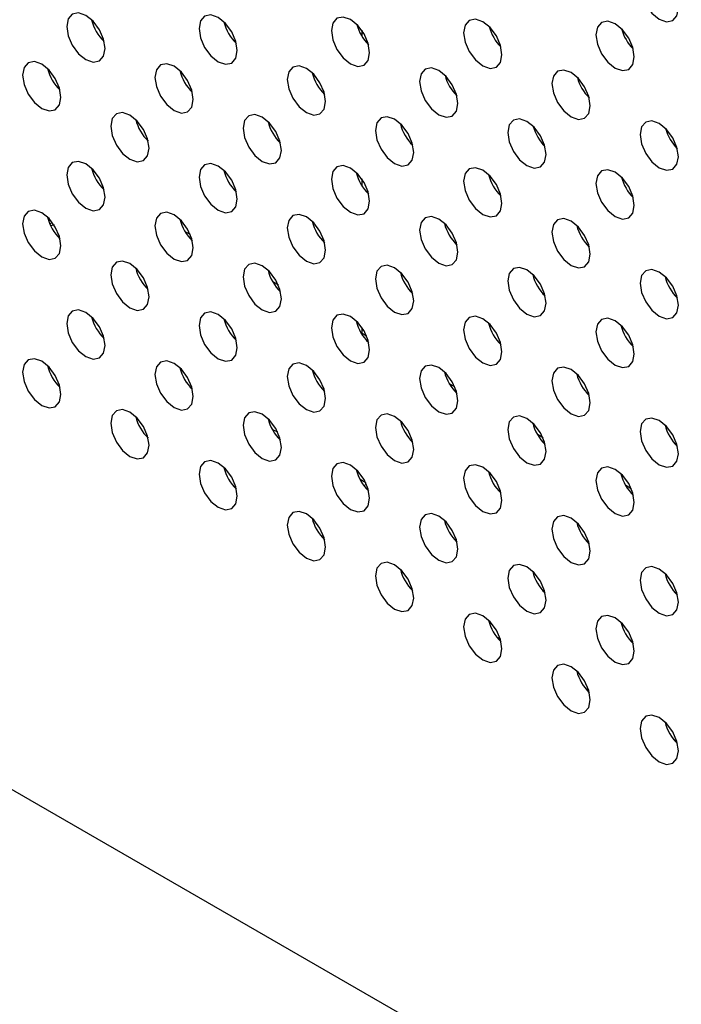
# Model space of a CAD drawing. Header units: millimetres. Extents: x 0 to 844, y -2 to 552.
# Tile 109 of 151: x 671.42 to 674.33, y 388.68 to 393.01. Entities that reach past the tile are written whole.
import ezdxf

# ---------------------------------------------------------------- set-up
doc = ezdxf.new("R2010")
doc.units = ezdxf.units.MM

msp = doc.modelspace()

# ---------------------------------------------------------------- linework, layer by layer
at = {"color": 7, "linetype": 'Continuous', "lineweight": 25}
for p, q in [((614.1988, 422.638), (681.9211, 383.5428)), ((671.5566, 392.1098), (671.563, 392.1135)), ((671.5753, 392.1053), (671.5607, 392.1009)), ((672.1509, 392.0764), (672.1741, 392.064)), ((672.5618, 391.8406), (672.5376, 391.8546)), ((672.9498, 391.6166), (672.9255, 391.6307)), ((673.3377, 391.3927), (673.3134, 391.4067)), ((672.5591, 391.1935), (672.5353, 391.2052)), ((673.7256, 391.1688), (673.7013, 391.1828)), ((672.9464, 390.9708), (672.921, 390.9855)), ((674.1135, 390.9448), (674.0892, 390.9588)), ((673.5384, 390.282), (673.5241, 390.2903)), ((673.9263, 390.0581), (673.912, 390.0664)), ((674.3143, 389.8341), (674.2999, 389.8424))]:
    msp.add_line(p, q, dxfattribs=at)
at = {"color": 8, "linetype": 'Continuous', "lineweight": 25}
for p, q in [((672.9285, 392.9614), (672.9285, 392.9362)), ((672.9285, 392.3081), (672.9285, 392.2789)), ((672.182, 392.0414), (672.1791, 392.0397)), ((672.9285, 391.6548), (672.9285, 391.6289))]:
    msp.add_line(p, q, dxfattribs=at)
at = {"color": 7, "linetype": 'Continuous', "lineweight": 25, "flags": 128}
for points in [[(674.321, 393.0588), (674.3146, 393.0997), (674.2963, 393.1418), (674.269, 393.1787), (674.2368, 393.2047), (674.2046, 393.2159), (674.1772, 393.2106), (674.159, 393.1896), (674.1526, 393.156), (674.159, 393.1151), (674.1772, 393.0731), (674.2046, 393.0362), (674.2368, 393.0102), (674.269, 392.999), (674.2963, 393.0043), (674.3146, 393.0253), (674.321, 393.0588)], [(671.7995, 392.8812), (671.7931, 392.9221), (671.7748, 392.9641), (671.7475, 393.001), (671.7153, 393.027), (671.6831, 393.0382), (671.6558, 393.0329), (671.6375, 393.0119), (671.6311, 392.9784), (671.6375, 392.9375), (671.6558, 392.8954), (671.6831, 392.8585), (671.7153, 392.8325), (671.7475, 392.8213), (671.7748, 392.8267), (671.7931, 392.8477), (671.7995, 392.8812)], [(672.3814, 392.8719), (672.375, 392.9128), (672.3567, 392.9549), (672.3294, 392.9917), (672.2972, 393.0177), (672.265, 393.0289), (672.2376, 393.0236), (672.2194, 393.0026), (672.213, 392.9691), (672.2194, 392.9282), (672.2376, 392.8861), (672.265, 392.8493), (672.2972, 392.8233), (672.3294, 392.8121), (672.3567, 392.8174), (672.375, 392.8384), (672.3814, 392.8719)], [(672.9633, 392.8627), (672.9568, 392.9036), (672.9386, 392.9456), (672.9113, 392.9825), (672.8791, 393.0085), (672.8469, 393.0197), (672.8195, 393.0144), (672.8013, 392.9934), (672.7949, 392.9599), (672.8013, 392.919), (672.8195, 392.8769), (672.8469, 392.84), (672.8791, 392.814), (672.9113, 392.8028), (672.9386, 392.8081), (672.9568, 392.8292), (672.9633, 392.8627)], [(673.5451, 392.8534), (673.5387, 392.8943), (673.5205, 392.9364), (673.4932, 392.9732), (673.4609, 392.9992), (673.4287, 393.0104), (673.4014, 393.0051), (673.3832, 392.9841), (673.3767, 392.9506), (673.3832, 392.9097), (673.4014, 392.8676), (673.4287, 392.8308), (673.4609, 392.8048), (673.4932, 392.7936), (673.5205, 392.7989), (673.5387, 392.8199), (673.5451, 392.8534)], [(674.127, 392.8441), (674.1206, 392.8851), (674.1024, 392.9271), (674.075, 392.964), (674.0428, 392.99), (674.0106, 393.0012), (673.9833, 392.9959), (673.965, 392.9749), (673.9586, 392.9414), (673.965, 392.9004), (673.9833, 392.8584), (674.0106, 392.8215), (674.0428, 392.7955), (674.075, 392.7843), (674.1024, 392.7896), (674.1206, 392.8106), (674.127, 392.8441)], [(671.6055, 392.6665), (671.5991, 392.7074), (671.5809, 392.7495), (671.5536, 392.7863), (671.5213, 392.8123), (671.4891, 392.8235), (671.4618, 392.8182), (671.4436, 392.7972), (671.4371, 392.7637), (671.4436, 392.7228), (671.4618, 392.6807), (671.4891, 392.6439), (671.5213, 392.6179), (671.5536, 392.6067), (671.5809, 392.612), (671.5991, 392.633), (671.6055, 392.6665)], [(672.1874, 392.6572), (672.181, 392.6981), (672.1628, 392.7402), (672.1354, 392.777), (672.1032, 392.803), (672.071, 392.8142), (672.0437, 392.8089), (672.0255, 392.7879), (672.019, 392.7544), (672.0255, 392.7135), (672.0437, 392.6714), (672.071, 392.6346), (672.1032, 392.6086), (672.1354, 392.5974), (672.1628, 392.6027), (672.181, 392.6237), (672.1874, 392.6572)], [(672.7693, 392.648), (672.7629, 392.6889), (672.7446, 392.731), (672.7173, 392.7678), (672.6851, 392.7938), (672.6529, 392.805), (672.6256, 392.7997), (672.6073, 392.7787), (672.6009, 392.7452), (672.6073, 392.7043), (672.6256, 392.6622), (672.6529, 392.6254), (672.6851, 392.5994), (672.7173, 392.5882), (672.7446, 392.5935), (672.7629, 392.6145), (672.7693, 392.648)], [(673.3512, 392.6387), (673.3448, 392.6796), (673.3265, 392.7217), (673.2992, 392.7585), (673.267, 392.7845), (673.2348, 392.7957), (673.2075, 392.7904), (673.1892, 392.7694), (673.1828, 392.7359), (673.1892, 392.695), (673.2075, 392.6529), (673.2348, 392.6161), (673.267, 392.5901), (673.2992, 392.5789), (673.3265, 392.5842), (673.3448, 392.6052), (673.3512, 392.6387)], [(673.933, 392.6295), (673.9266, 392.6704), (673.9084, 392.7124), (673.8811, 392.7493), (673.8489, 392.7753), (673.8166, 392.7865), (673.7893, 392.7812), (673.7711, 392.7602), (673.7647, 392.7267), (673.7711, 392.6858), (673.7893, 392.6437), (673.8166, 392.6069), (673.8489, 392.5809), (673.8811, 392.5697), (673.9084, 392.575), (673.9266, 392.596), (673.933, 392.6295)], [(671.9934, 392.4425), (671.987, 392.4834), (671.9688, 392.5255), (671.9415, 392.5624), (671.9093, 392.5884), (671.877, 392.5996), (671.8497, 392.5943), (671.8315, 392.5733), (671.8251, 392.5397), (671.8315, 392.4988), (671.8497, 392.4568), (671.877, 392.4199), (671.9093, 392.3939), (671.9415, 392.3827), (671.9688, 392.388), (671.987, 392.409), (671.9934, 392.4425)], [(672.5753, 392.4333), (672.5689, 392.4742), (672.5507, 392.5163), (672.5234, 392.5531), (672.4912, 392.5791), (672.4589, 392.5903), (672.4316, 392.585), (672.4134, 392.564), (672.407, 392.5305), (672.4134, 392.4896), (672.4316, 392.4475), (672.4589, 392.4107), (672.4912, 392.3847), (672.5234, 392.3735), (672.5507, 392.3788), (672.5689, 392.3998), (672.5753, 392.4333)], [(673.1572, 392.424), (673.1508, 392.4649), (673.1325, 392.507), (673.1052, 392.5439), (673.073, 392.5699), (673.0408, 392.5811), (673.0135, 392.5757), (672.9952, 392.5547), (672.9888, 392.5212), (672.9952, 392.4803), (673.0135, 392.4383), (673.0408, 392.4014), (673.073, 392.3754), (673.1052, 392.3642), (673.1325, 392.3695), (673.1508, 392.3905), (673.1572, 392.424)], [(673.7391, 392.4148), (673.7327, 392.4557), (673.7144, 392.4978), (673.6871, 392.5346), (673.6549, 392.5606), (673.6227, 392.5718), (673.5954, 392.5665), (673.5771, 392.5455), (673.5707, 392.512), (673.5771, 392.4711), (673.5954, 392.429), (673.6227, 392.3922), (673.6549, 392.3662), (673.6871, 392.355), (673.7144, 392.3603), (673.7327, 392.3813), (673.7391, 392.4148)], [(674.321, 392.4055), (674.3146, 392.4464), (674.2963, 392.4885), (674.269, 392.5254), (674.2368, 392.5514), (674.2046, 392.5625), (674.1772, 392.5572), (674.159, 392.5362), (674.1526, 392.5027), (674.159, 392.4618), (674.1772, 392.4198), (674.2046, 392.3829), (674.2368, 392.3569), (674.269, 392.3457), (674.2963, 392.351), (674.3146, 392.372), (674.321, 392.4055)], [(671.7995, 392.2279), (671.7931, 392.2688), (671.7748, 392.3108), (671.7475, 392.3477), (671.7153, 392.3737), (671.6831, 392.3849), (671.6558, 392.3796), (671.6375, 392.3586), (671.6311, 392.3251), (671.6375, 392.2841), (671.6558, 392.2421), (671.6831, 392.2052), (671.7153, 392.1792), (671.7475, 392.168), (671.7748, 392.1733), (671.7931, 392.1943), (671.7995, 392.2279)], [(672.3814, 392.2186), (672.375, 392.2595), (672.3567, 392.3016), (672.3294, 392.3384), (672.2972, 392.3644), (672.265, 392.3756), (672.2376, 392.3703), (672.2194, 392.3493), (672.213, 392.3158), (672.2194, 392.2749), (672.2376, 392.2328), (672.265, 392.196), (672.2972, 392.17), (672.3294, 392.1588), (672.3567, 392.1641), (672.375, 392.1851), (672.3814, 392.2186)], [(672.9633, 392.2093), (672.9568, 392.2502), (672.9386, 392.2923), (672.9113, 392.3292), (672.8791, 392.3552), (672.8469, 392.3664), (672.8195, 392.3611), (672.8013, 392.34), (672.7949, 392.3065), (672.8013, 392.2656), (672.8195, 392.2236), (672.8469, 392.1867), (672.8791, 392.1607), (672.9113, 392.1495), (672.9386, 392.1548), (672.9568, 392.1758), (672.9633, 392.2093)], [(673.5451, 392.2001), (673.5387, 392.241), (673.5205, 392.2831), (673.4932, 392.3199), (673.4609, 392.3459), (673.4287, 392.3571), (673.4014, 392.3518), (673.3832, 392.3308), (673.3767, 392.2973), (673.3832, 392.2564), (673.4014, 392.2143), (673.4287, 392.1775), (673.4609, 392.1515), (673.4932, 392.1403), (673.5205, 392.1456), (673.5387, 392.1666), (673.5451, 392.2001)], [(674.127, 392.1908), (674.1206, 392.2317), (674.1024, 392.2738), (674.075, 392.3107), (674.0428, 392.3367), (674.0106, 392.3479), (673.9833, 392.3425), (673.965, 392.3215), (673.9586, 392.288), (673.965, 392.2471), (673.9833, 392.2051), (674.0106, 392.1682), (674.0428, 392.1422), (674.075, 392.131), (674.1024, 392.1363), (674.1206, 392.1573), (674.127, 392.1908)], [(671.6055, 392.0132), (671.5991, 392.0541), (671.5809, 392.0961), (671.5536, 392.133), (671.5213, 392.159), (671.4891, 392.1702), (671.4618, 392.1649), (671.4436, 392.1439), (671.4371, 392.1104), (671.4436, 392.0695), (671.4618, 392.0274), (671.4891, 391.9906), (671.5213, 391.9646), (671.5536, 391.9534), (671.5809, 391.9587), (671.5991, 391.9797), (671.6055, 392.0132)], [(672.1874, 392.0039), (672.181, 392.0448), (672.1628, 392.0869), (672.1354, 392.1237), (672.1032, 392.1497), (672.071, 392.1609), (672.0437, 392.1556), (672.0255, 392.1346), (672.019, 392.1011), (672.0255, 392.0602), (672.0437, 392.0181), (672.071, 391.9813), (672.1032, 391.9553), (672.1354, 391.9441), (672.1628, 391.9494), (672.181, 391.9704), (672.1874, 392.0039)], [(672.7693, 391.9947), (672.7629, 392.0356), (672.7446, 392.0776), (672.7173, 392.1145), (672.6851, 392.1405), (672.6529, 392.1517), (672.6256, 392.1464), (672.6073, 392.1254), (672.6009, 392.0919), (672.6073, 392.051), (672.6256, 392.0089), (672.6529, 391.972), (672.6851, 391.946), (672.7173, 391.9348), (672.7446, 391.9402), (672.7629, 391.9612), (672.7693, 391.9947)], [(673.3512, 391.9854), (673.3448, 392.0263), (673.3265, 392.0684), (673.2992, 392.1052), (673.267, 392.1312), (673.2348, 392.1424), (673.2075, 392.1371), (673.1892, 392.1161), (673.1828, 392.0826), (673.1892, 392.0417), (673.2075, 391.9996), (673.2348, 391.9628), (673.267, 391.9368), (673.2992, 391.9256), (673.3265, 391.9309), (673.3448, 391.9519), (673.3512, 391.9854)], [(673.933, 391.9762), (673.9266, 392.0171), (673.9084, 392.0591), (673.8811, 392.096), (673.8489, 392.122), (673.8166, 392.1332), (673.7893, 392.1279), (673.7711, 392.1069), (673.7647, 392.0734), (673.7711, 392.0325), (673.7893, 391.9904), (673.8166, 391.9535), (673.8489, 391.9275), (673.8811, 391.9163), (673.9084, 391.9216), (673.9266, 391.9427), (673.933, 391.9762)], [(671.9934, 391.7892), (671.987, 391.8301), (671.9688, 391.8722), (671.9415, 391.9091), (671.9093, 391.9351), (671.877, 391.9463), (671.8497, 391.9409), (671.8315, 391.9199), (671.8251, 391.8864), (671.8315, 391.8455), (671.8497, 391.8035), (671.877, 391.7666), (671.9093, 391.7406), (671.9415, 391.7294), (671.9688, 391.7347), (671.987, 391.7557), (671.9934, 391.7892)], [(672.5753, 391.78), (672.5689, 391.8209), (672.5507, 391.8629), (672.5234, 391.8998), (672.4912, 391.9258), (672.4589, 391.937), (672.4316, 391.9317), (672.4134, 391.9107), (672.407, 391.8772), (672.4134, 391.8363), (672.4316, 391.7942), (672.4589, 391.7574), (672.4912, 391.7314), (672.5234, 391.7202), (672.5507, 391.7255), (672.5689, 391.7465), (672.5753, 391.78)], [(673.1572, 391.7707), (673.1508, 391.8116), (673.1325, 391.8537), (673.1052, 391.8905), (673.073, 391.9165), (673.0408, 391.9277), (673.0135, 391.9224), (672.9952, 391.9014), (672.9888, 391.8679), (672.9952, 391.827), (673.0135, 391.7849), (673.0408, 391.7481), (673.073, 391.7221), (673.1052, 391.7109), (673.1325, 391.7162), (673.1508, 391.7372), (673.1572, 391.7707)], [(673.7391, 391.7615), (673.7327, 391.8024), (673.7144, 391.8444), (673.6871, 391.8813), (673.6549, 391.9073), (673.6227, 391.9185), (673.5954, 391.9132), (673.5771, 391.8922), (673.5707, 391.8587), (673.5771, 391.8178), (673.5954, 391.7757), (673.6227, 391.7388), (673.6549, 391.7128), (673.6871, 391.7016), (673.7144, 391.707), (673.7327, 391.728), (673.7391, 391.7615)], [(674.321, 391.7522), (674.3146, 391.7931), (674.2963, 391.8352), (674.269, 391.872), (674.2368, 391.898), (674.2046, 391.9092), (674.1772, 391.9039), (674.159, 391.8829), (674.1526, 391.8494), (674.159, 391.8085), (674.1772, 391.7664), (674.2046, 391.7296), (674.2368, 391.7036), (674.269, 391.6924), (674.2963, 391.6977), (674.3146, 391.7187), (674.321, 391.7522)], [(671.7995, 391.5745), (671.7931, 391.6154), (671.7748, 391.6575), (671.7475, 391.6944), (671.7153, 391.7204), (671.6831, 391.7316), (671.6558, 391.7262), (671.6375, 391.7052), (671.6311, 391.6717), (671.6375, 391.6308), (671.6558, 391.5888), (671.6831, 391.5519), (671.7153, 391.5259), (671.7475, 391.5147), (671.7748, 391.52), (671.7931, 391.541), (671.7995, 391.5745)], [(672.3814, 391.5653), (672.375, 391.6062), (672.3567, 391.6483), (672.3294, 391.6851), (672.2972, 391.7111), (672.265, 391.7223), (672.2376, 391.717), (672.2194, 391.696), (672.213, 391.6625), (672.2194, 391.6216), (672.2376, 391.5795), (672.265, 391.5427), (672.2972, 391.5167), (672.3294, 391.5055), (672.3567, 391.5108), (672.375, 391.5318), (672.3814, 391.5653)], [(672.9633, 391.556), (672.9568, 391.5969), (672.9386, 391.639), (672.9113, 391.6758), (672.8791, 391.7018), (672.8469, 391.713), (672.8195, 391.7077), (672.8013, 391.6867), (672.7949, 391.6532), (672.8013, 391.6123), (672.8195, 391.5703), (672.8469, 391.5334), (672.8791, 391.5074), (672.9113, 391.4962), (672.9386, 391.5015), (672.9568, 391.5225), (672.9633, 391.556)], [(673.5451, 391.5468), (673.5387, 391.5877), (673.5205, 391.6298), (673.4932, 391.6666), (673.4609, 391.6926), (673.4287, 391.7038), (673.4014, 391.6985), (673.3832, 391.6775), (673.3767, 391.644), (673.3832, 391.6031), (673.4014, 391.561), (673.4287, 391.5242), (673.4609, 391.4982), (673.4932, 391.487), (673.5205, 391.4923), (673.5387, 391.5133), (673.5451, 391.5468)], [(674.127, 391.5375), (674.1206, 391.5784), (674.1024, 391.6205), (674.075, 391.6573), (674.0428, 391.6833), (674.0106, 391.6945), (673.9833, 391.6892), (673.965, 391.6682), (673.9586, 391.6347), (673.965, 391.5938), (673.9833, 391.5517), (674.0106, 391.5149), (674.0428, 391.4889), (674.075, 391.4777), (674.1024, 391.483), (674.1206, 391.504), (674.127, 391.5375)], [(671.6055, 391.3599), (671.5991, 391.4008), (671.5809, 391.4428), (671.5536, 391.4797), (671.5213, 391.5057), (671.4891, 391.5169), (671.4618, 391.5116), (671.4436, 391.4906), (671.4371, 391.4571), (671.4436, 391.4162), (671.4618, 391.3741), (671.4891, 391.3372), (671.5213, 391.3112), (671.5536, 391.3), (671.5809, 391.3053), (671.5991, 391.3264), (671.6055, 391.3599)], [(672.1874, 391.3506), (672.181, 391.3915), (672.1628, 391.4336), (672.1354, 391.4704), (672.1032, 391.4964), (672.071, 391.5076), (672.0437, 391.5023), (672.0255, 391.4813), (672.019, 391.4478), (672.0255, 391.4069), (672.0437, 391.3648), (672.071, 391.328), (672.1032, 391.302), (672.1354, 391.2908), (672.1628, 391.2961), (672.181, 391.3171), (672.1874, 391.3506)], [(672.7693, 391.3413), (672.7629, 391.3823), (672.7446, 391.4243), (672.7173, 391.4612), (672.6851, 391.4872), (672.6529, 391.4984), (672.6256, 391.4931), (672.6073, 391.4721), (672.6009, 391.4386), (672.6073, 391.3976), (672.6256, 391.3556), (672.6529, 391.3187), (672.6851, 391.2927), (672.7173, 391.2815), (672.7446, 391.2868), (672.7629, 391.3078), (672.7693, 391.3413)], [(673.3512, 391.3321), (673.3448, 391.373), (673.3265, 391.4151), (673.2992, 391.4519), (673.267, 391.4779), (673.2348, 391.4891), (673.2075, 391.4838), (673.1892, 391.4628), (673.1828, 391.4293), (673.1892, 391.3884), (673.2075, 391.3463), (673.2348, 391.3095), (673.267, 391.2835), (673.2992, 391.2723), (673.3265, 391.2776), (673.3448, 391.2986), (673.3512, 391.3321)], [(673.933, 391.3228), (673.9266, 391.3637), (673.9084, 391.4058), (673.8811, 391.4427), (673.8489, 391.4687), (673.8166, 391.4799), (673.7893, 391.4746), (673.7711, 391.4536), (673.7647, 391.42), (673.7711, 391.3791), (673.7893, 391.3371), (673.8166, 391.3002), (673.8489, 391.2742), (673.8811, 391.263), (673.9084, 391.2683), (673.9266, 391.2893), (673.933, 391.3228)], [(671.9934, 391.1359), (671.987, 391.1768), (671.9688, 391.2189), (671.9415, 391.2557), (671.9093, 391.2817), (671.877, 391.2929), (671.8497, 391.2876), (671.8315, 391.2666), (671.8251, 391.2331), (671.8315, 391.1922), (671.8497, 391.1501), (671.877, 391.1133), (671.9093, 391.0873), (671.9415, 391.0761), (671.9688, 391.0814), (671.987, 391.1024), (671.9934, 391.1359)], [(672.5753, 391.1267), (672.5689, 391.1676), (672.5507, 391.2096), (672.5234, 391.2465), (672.4912, 391.2725), (672.4589, 391.2837), (672.4316, 391.2784), (672.4134, 391.2574), (672.407, 391.2239), (672.4134, 391.183), (672.4316, 391.1409), (672.4589, 391.104), (672.4912, 391.078), (672.5234, 391.0668), (672.5507, 391.0721), (672.5689, 391.0931), (672.5753, 391.1267)], [(673.1572, 391.1174), (673.1508, 391.1583), (673.1325, 391.2004), (673.1052, 391.2372), (673.073, 391.2632), (673.0408, 391.2744), (673.0135, 391.2691), (672.9952, 391.2481), (672.9888, 391.2146), (672.9952, 391.1737), (673.0135, 391.1316), (673.0408, 391.0948), (673.073, 391.0688), (673.1052, 391.0576), (673.1325, 391.0629), (673.1508, 391.0839), (673.1572, 391.1174)], [(673.7391, 391.1081), (673.7327, 391.149), (673.7144, 391.1911), (673.6871, 391.228), (673.6549, 391.254), (673.6227, 391.2652), (673.5954, 391.2599), (673.5771, 391.2389), (673.5707, 391.2054), (673.5771, 391.1644), (673.5954, 391.1224), (673.6227, 391.0855), (673.6549, 391.0595), (673.6871, 391.0483), (673.7144, 391.0536), (673.7327, 391.0746), (673.7391, 391.1081)], [(674.321, 391.0989), (674.3146, 391.1398), (674.2963, 391.1819), (674.269, 391.2187), (674.2368, 391.2447), (674.2046, 391.2559), (674.1772, 391.2506), (674.159, 391.2296), (674.1526, 391.1961), (674.159, 391.1552), (674.1772, 391.1131), (674.2046, 391.0763), (674.2368, 391.0503), (674.269, 391.0391), (674.2963, 391.0444), (674.3146, 391.0654), (674.321, 391.0989)], [(672.3814, 390.912), (672.375, 390.9529), (672.3567, 390.995), (672.3294, 391.0318), (672.2972, 391.0578), (672.265, 391.069), (672.2376, 391.0637), (672.2194, 391.0427), (672.213, 391.0092), (672.2194, 390.9683), (672.2376, 390.9262), (672.265, 390.8894), (672.2972, 390.8634), (672.3294, 390.8522), (672.3567, 390.8575), (672.375, 390.8785), (672.3814, 390.912)], [(672.9633, 390.9027), (672.9568, 390.9436), (672.9386, 390.9857), (672.9113, 391.0225), (672.8791, 391.0485), (672.8469, 391.0597), (672.8195, 391.0544), (672.8013, 391.0334), (672.7949, 390.9999), (672.8013, 390.959), (672.8195, 390.9169), (672.8469, 390.8801), (672.8791, 390.8541), (672.9113, 390.8429), (672.9386, 390.8482), (672.9568, 390.8692), (672.9633, 390.9027)], [(673.5451, 390.8935), (673.5387, 390.9344), (673.5205, 390.9764), (673.4932, 391.0133), (673.4609, 391.0393), (673.4287, 391.0505), (673.4014, 391.0452), (673.3832, 391.0242), (673.3767, 390.9907), (673.3832, 390.9498), (673.4014, 390.9077), (673.4287, 390.8708), (673.4609, 390.8448), (673.4932, 390.8337), (673.5205, 390.839), (673.5387, 390.86), (673.5451, 390.8935)], [(674.127, 390.8842), (674.1206, 390.9251), (674.1024, 390.9672), (674.075, 391.004), (674.0428, 391.03), (674.0106, 391.0412), (673.9833, 391.0359), (673.965, 391.0149), (673.9586, 390.9814), (673.965, 390.9405), (673.9833, 390.8984), (674.0106, 390.8616), (674.0428, 390.8356), (674.075, 390.8244), (674.1024, 390.8297), (674.1206, 390.8507), (674.127, 390.8842)], [(672.9362, 390.9608), (672.9368, 390.961), (672.9497, 390.9635)], [(672.7693, 390.688), (672.7629, 390.7289), (672.7446, 390.771), (672.7173, 390.8079), (672.6851, 390.8339), (672.6529, 390.8451), (672.6256, 390.8397), (672.6073, 390.8187), (672.6009, 390.7852), (672.6073, 390.7443), (672.6256, 390.7023), (672.6529, 390.6654), (672.6851, 390.6394), (672.7173, 390.6282), (672.7446, 390.6335), (672.7629, 390.6545), (672.7693, 390.688)], [(673.3512, 390.6788), (673.3448, 390.7197), (673.3265, 390.7618), (673.2992, 390.7986), (673.267, 390.8246), (673.2348, 390.8358), (673.2075, 390.8305), (673.1892, 390.8095), (673.1828, 390.776), (673.1892, 390.7351), (673.2075, 390.693), (673.2348, 390.6562), (673.267, 390.6302), (673.2992, 390.619), (673.3265, 390.6243), (673.3448, 390.6453), (673.3512, 390.6788)], [(673.933, 390.6695), (673.9266, 390.7104), (673.9084, 390.7525), (673.8811, 390.7893), (673.8489, 390.8153), (673.8166, 390.8265), (673.7893, 390.8212), (673.7711, 390.8002), (673.7647, 390.7667), (673.7711, 390.7258), (673.7893, 390.6838), (673.8166, 390.6469), (673.8489, 390.6209), (673.8811, 390.6097), (673.9084, 390.615), (673.9266, 390.636), (673.933, 390.6695)], [(673.1572, 390.4641), (673.1508, 390.505), (673.1325, 390.5471), (673.1052, 390.5839), (673.073, 390.6099), (673.0408, 390.6211), (673.0135, 390.6158), (672.9952, 390.5948), (672.9888, 390.5613), (672.9952, 390.5204), (673.0135, 390.4783), (673.0408, 390.4415), (673.073, 390.4155), (673.1052, 390.4043), (673.1325, 390.4096), (673.1508, 390.4306), (673.1572, 390.4641)], [(673.7391, 390.4548), (673.7327, 390.4957), (673.7144, 390.5378), (673.6871, 390.5747), (673.6549, 390.6007), (673.6227, 390.6119), (673.5954, 390.6065), (673.5771, 390.5855), (673.5707, 390.552), (673.5771, 390.5111), (673.5954, 390.4691), (673.6227, 390.4322), (673.6549, 390.4062), (673.6871, 390.395), (673.7144, 390.4003), (673.7327, 390.4213), (673.7391, 390.4548)], [(674.321, 390.4456), (674.3146, 390.4865), (674.2963, 390.5286), (674.269, 390.5654), (674.2368, 390.5914), (674.2046, 390.6026), (674.1772, 390.5973), (674.159, 390.5763), (674.1526, 390.5428), (674.159, 390.5019), (674.1772, 390.4598), (674.2046, 390.423), (674.2368, 390.397), (674.269, 390.3858), (674.2963, 390.3911), (674.3146, 390.4121), (674.321, 390.4456)], [(673.5451, 390.2402), (673.5387, 390.2811), (673.5205, 390.3231), (673.4932, 390.36), (673.4609, 390.386), (673.4287, 390.3972), (673.4014, 390.3919), (673.3832, 390.3709), (673.3767, 390.3374), (673.3832, 390.2965), (673.4014, 390.2544), (673.4287, 390.2175), (673.4609, 390.1915), (673.4932, 390.1803), (673.5205, 390.1856), (673.5387, 390.2066), (673.5451, 390.2402)], [(674.127, 390.2309), (674.1206, 390.2718), (674.1024, 390.3139), (674.075, 390.3507), (674.0428, 390.3767), (674.0106, 390.3879), (673.9833, 390.3826), (673.965, 390.3616), (673.9586, 390.3281), (673.965, 390.2872), (673.9833, 390.2451), (674.0106, 390.2083), (674.0428, 390.1823), (674.075, 390.1711), (674.1024, 390.1764), (674.1206, 390.1974), (674.127, 390.2309)], [(673.933, 390.0162), (673.9266, 390.0571), (673.9084, 390.0992), (673.8811, 390.136), (673.8489, 390.162), (673.8166, 390.1732), (673.7893, 390.1679), (673.7711, 390.1469), (673.7647, 390.1134), (673.7711, 390.0725), (673.7893, 390.0304), (673.8166, 389.9936), (673.8489, 389.9676), (673.8811, 389.9564), (673.9084, 389.9617), (673.9266, 389.9827), (673.933, 390.0162)], [(674.321, 389.7923), (674.3146, 389.8332), (674.2963, 389.8752), (674.269, 389.9121), (674.2368, 389.9381), (674.2046, 389.9493), (674.1772, 389.944), (674.159, 389.923), (674.1526, 389.8895), (674.159, 389.8486), (674.1772, 389.8065), (674.2046, 389.7697), (674.2368, 389.7437), (674.269, 389.7325), (674.2963, 389.7378), (674.3146, 389.7588), (674.321, 389.7923)]]:
    msp.add_lwpolyline(points, dxfattribs=at)
at = {"color": 7, "linetype": 'Continuous', "lineweight": 25}
for centre, radius, start, end in [((671.9302, 393.0538), 0.1951, 193.6229, 226.3729), ((672.5121, 393.0446), 0.1951, 193.6223, 226.372), ((673.0967, 393.0369), 0.1961, 194.801, 225.1942), ((673.6785, 393.0276), 0.1961, 194.8015, 225.193), ((674.2604, 393.0184), 0.1961, 194.8016, 225.1943), ((671.7363, 392.8392), 0.1951, 193.6738, 226.3703), ((672.3181, 392.8299), 0.1951, 193.6238, 226.3721), ((672.9, 392.8206), 0.1951, 193.6235, 226.3715), ((673.4846, 392.8129), 0.1961, 194.8215, 225.1955), ((674.0665, 392.8037), 0.1961, 194.8015, 225.193), ((672.1242, 392.6152), 0.1951, 193.6726, 226.3712), ((672.706, 392.6059), 0.1951, 193.6223, 226.3732), ((673.2879, 392.5967), 0.1951, 193.6235, 226.3715), ((673.8725, 392.589), 0.1961, 194.8016, 225.1943), ((674.4544, 392.5797), 0.1961, 194.8009, 225.193), ((671.9302, 392.4005), 0.1951, 193.6229, 226.3729), ((672.5121, 392.3913), 0.1951, 193.6732, 226.3706), ((673.094, 392.382), 0.1951, 193.6235, 226.3727), ((673.6758, 392.3728), 0.1951, 193.6223, 226.372), ((674.2604, 392.365), 0.1961, 194.8016, 225.1943), ((671.7362, 392.1858), 0.1951, 193.6229, 226.3717), ((672.3181, 392.1766), 0.1951, 193.6238, 226.3721), ((672.9, 392.1673), 0.1951, 193.6744, 226.37), ((673.4819, 392.1581), 0.1951, 193.6235, 226.3727), ((674.0638, 392.1488), 0.1951, 193.6223, 226.372), ((672.1242, 391.9619), 0.1951, 193.6229, 226.3717), ((672.706, 391.9526), 0.1951, 193.6223, 226.3732), ((673.2879, 391.9434), 0.1951, 193.6721, 226.3717), ((673.8698, 391.9341), 0.1951, 193.6223, 226.3732), ((674.4517, 391.9249), 0.1951, 193.624, 226.3703), ((671.9303, 391.7472), 0.1951, 193.6264, 226.3682), ((672.5121, 391.7379), 0.1951, 193.6223, 226.372), ((673.094, 391.7287), 0.1951, 193.6235, 226.3727), ((673.6759, 391.7195), 0.1951, 193.6732, 226.3706), ((674.2577, 391.7102), 0.1951, 193.6223, 226.3732), ((671.736, 391.5324), 0.1949, 193.6094, 226.8249), ((672.3182, 391.5233), 0.1951, 193.6273, 226.3673), ((672.9, 391.514), 0.1951, 193.6235, 226.3715), ((673.4819, 391.5048), 0.1951, 193.6235, 226.3727), ((674.0638, 391.4955), 0.1951, 193.6732, 226.3706), ((672.1242, 391.3086), 0.1951, 193.6229, 226.3717), ((672.7061, 391.2993), 0.1951, 193.6258, 226.3685), ((673.2879, 391.2901), 0.1951, 193.6235, 226.3715), ((673.8698, 391.2808), 0.1951, 193.6223, 226.3732), ((674.4517, 391.2716), 0.1951, 193.675, 226.3688), ((672.5121, 391.0846), 0.1951, 193.6223, 226.372), ((673.094, 391.0754), 0.1951, 193.627, 226.3679), ((673.6758, 391.0661), 0.1951, 193.6223, 226.372), ((674.2577, 391.0569), 0.1951, 193.6223, 226.3732), ((672.8999, 390.8606), 0.1949, 193.2405, 226.3826), ((673.4819, 390.8515), 0.1951, 193.627, 226.3679), ((674.0638, 390.8422), 0.1951, 193.6223, 226.372), ((673.2879, 390.6368), 0.1951, 193.6235, 226.3715), ((673.8698, 390.6275), 0.1951, 193.6258, 226.3685), ((674.4517, 390.6183), 0.1951, 193.624, 226.3703), ((673.6758, 390.4128), 0.1951, 193.6223, 226.372), ((674.2578, 390.4036), 0.1951, 193.6258, 226.3685), ((674.0638, 390.1889), 0.1951, 193.6223, 226.372), ((674.4517, 389.9649), 0.1951, 193.624, 226.3703)]:
    msp.add_arc(centre, radius, start, end, dxfattribs=at)

doc.saveas('drawing.dxf')
